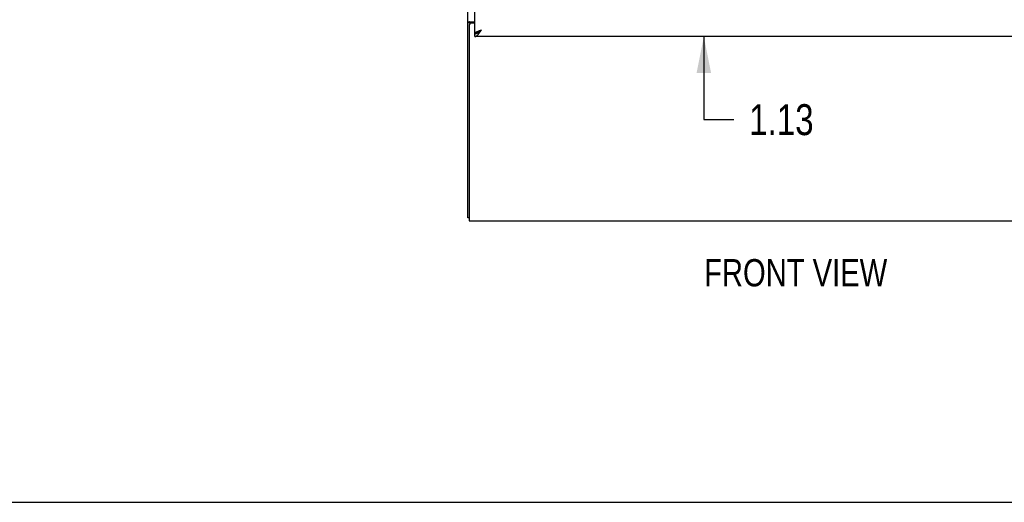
# Model space of a CAD drawing. Header units: inches. Extents: x 0 to 227, y 0 to 147.
# Tile 2 of 41: x 57 to 93, y 0 to 18. Entities that reach past the tile are written whole.
import ezdxf

# ---------------------------------------------------------------- set-up
doc = ezdxf.new("R2010")
doc.units = ezdxf.units.IN
doc.header["$LTSCALE"] = 12.466667
doc.header["$MEASUREMENT"] = 0
doc.layers.get('0').update_dxf_attribs({"linetype": 'CONTINUOUS'})
doc.layers.add('DIMENSIONS', color=7, linetype='CONTINUOUS')
doc.styles.get("Standard").update_dxf_attribs({"font": 'txt', "width": 0.8})
doc.dimstyles.new('DIMSTYLE_2', dxfattribs={"dimtxt": 1.133333, "dimasz": 1.333333, "dimexe": 0.09, "dimexo": 0.07, "dimgap": 0.0425, "dimtad": 0, "dimtih": 1, "dimtoh": 1, "dimzin": 4, "dimdsep": 46, "dimtxsty": 'Standard', "dimblk": '_FILLED', "dimblk1": '_FILLED', "dimblk2": '_FILLED', "dimcen": 0.09, "dimadec": 0, "dimazin": 0, "dimtfac": 1, "dimtofl": 0, "dimtmove": 0, "dimatfit": 3, "dimldrblk": '_FILLED', "dimfxl": 0, "dimtolj": 1, "dimtzin": 4, "dimarcsym": 0})

# ---------------------------------------------------------------- blocks, each defined once
blk = doc.blocks.new('_FILLED')
at = {"color": 0, "linetype": 'ByBlock'}
blk.add_solid([(0, 0), (-1, 0.2), (-1, -0.2)], dxfattribs=at)
blk = doc.blocks.new('*D16')
at = {"layer": 'DIMENSIONS', "color": 2, "linetype": 'Continuous'}
for p, q in [((81.755, 18.196), (81.755, 20.863)), ((81.755, 17.071), (81.755, 14.027)), ((81.755, 14.027), (82.855, 14.027))]:
    blk.add_line(p, q, dxfattribs=at)
at = {"layer": 'DIMENSIONS', "color": 2, "linetype": 'Continuous', "xscale": 1.3333333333, "yscale": 1.3333333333, "zscale": 1.3333333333}
for p, rotation in [((81.755, 18.196), 270), ((81.755, 17.071), 90)]:
    blk.add_blockref('_FILLED', p, dxfattribs=dict(at, rotation=rotation))
at = {"layer": 'DIMENSIONS', "color": 2, "linetype": 'Continuous', "insert": (83.421, 14.594), "char_height": 1.1333, "width": 3.62667, "attachment_point": 1, "line_spacing_factor": 0.9}
blk.add_mtext('1.13', dxfattribs=at)

msp = doc.modelspace()

# ---------------------------------------------------------------- linework, layer by layer
at = {"color": 3, "linetype": 'Continuous'}
for p, q in [((73.102, 10.425), (73.102, 100.217)), ((73.352, 17.175), (73.352, 97.467)), ((73.154, 17.502), (73.154, 10.321)), ((73.171, 17.614), (73.352, 17.614)), ((73.352, 17.562), (73.214, 17.562)), ((96.289, 17.071), (73.352, 17.071)), ((73.154, 10.321), (97.05, 10.321))]:
    msp.add_line(p, q, dxfattribs=at)
at = {"color": 7, "linetype": 'Continuous'}
for p, q in [((73.206, 17.573), (73.102, 17.573)), ((73.206, 17.561), (73.206, 17.573)), ((73.352, 17.071), (73.352, 17.175)), ((73.452, 17.204), (73.464, 17.21)), ((73.154, 10.425), (73.102, 10.425)), ((0, 0), (226.667, 0))]:
    msp.add_line(p, q, dxfattribs=at)
at = {"color": 3, "linetype": 'Continuous'}
for points in [[(73.137, 17.599), (73.133, 17.598), (73.129, 17.596), (73.126, 17.595), (73.122, 17.594), (73.119, 17.592), (73.116, 17.591), (73.114, 17.589), (73.111, 17.588), (73.109, 17.586), (73.107, 17.584), (73.105, 17.583), (73.104, 17.581), (73.103, 17.579), (73.102, 17.577), (73.102, 17.575), (73.102, 17.573)], [(73.171, 17.614), (73.169, 17.612), (73.167, 17.611), (73.164, 17.609), (73.161, 17.608), (73.157, 17.606), (73.153, 17.605), (73.149, 17.603), (73.145, 17.602), (73.137, 17.599)], [(73.352, 17.175), (73.352, 17.181), (73.354, 17.187), (73.356, 17.193), (73.36, 17.199), (73.365, 17.205), (73.37, 17.211), (73.377, 17.217), (73.385, 17.223), (73.393, 17.229), (73.403, 17.235), (73.413, 17.241), (73.424, 17.247), (73.436, 17.252), (73.448, 17.258)], [(73.352, 17.071), (73.363, 17.072), (73.374, 17.074), (73.385, 17.077), (73.396, 17.081), (73.408, 17.087), (73.419, 17.094), (73.43, 17.101), (73.441, 17.11), (73.452, 17.12), (73.464, 17.131), (73.475, 17.143), (73.486, 17.156), (73.497, 17.17)], [(73.448, 17.258), (73.461, 17.264), (73.475, 17.27), (73.489, 17.276), (73.504, 17.282), (73.519, 17.288), (73.534, 17.294), (73.55, 17.3), (73.566, 17.306), (73.582, 17.312), (73.598, 17.318)], [(73.497, 17.17), (73.508, 17.185), (73.52, 17.2), (73.531, 17.215), (73.542, 17.232), (73.553, 17.248), (73.564, 17.265), (73.576, 17.283), (73.587, 17.3), (73.598, 17.318)]]:
    msp.add_lwpolyline(points, dxfattribs=at)
at = {"color": 7, "linetype": 'Continuous'}
for points in [[(73.226, 17.591), (73.221, 17.588), (73.218, 17.587), (73.216, 17.585), (73.214, 17.584), (73.211, 17.582), (73.21, 17.581), (73.208, 17.579), (73.207, 17.578), (73.206, 17.576), (73.206, 17.575), (73.206, 17.573)], [(73.246, 17.614), (73.246, 17.612), (73.246, 17.61), (73.245, 17.608), (73.244, 17.606), (73.244, 17.604), (73.242, 17.602), (73.241, 17.6), (73.239, 17.599), (73.237, 17.597), (73.235, 17.596), (73.233, 17.594), (73.231, 17.593), (73.228, 17.592), (73.226, 17.591)], [(73.352, 17.175), (73.363, 17.176), (73.374, 17.177), (73.385, 17.179), (73.396, 17.181), (73.408, 17.184), (73.419, 17.188), (73.43, 17.193), (73.441, 17.198), (73.452, 17.204)], [(73.464, 17.21), (73.475, 17.217), (73.486, 17.224), (73.497, 17.232), (73.508, 17.241), (73.52, 17.249), (73.531, 17.259), (73.542, 17.268), (73.553, 17.278), (73.564, 17.287), (73.576, 17.297), (73.587, 17.308), (73.598, 17.318)], [(73.467, 17.212), (73.471, 17.218), (73.477, 17.225), (73.483, 17.232), (73.49, 17.239), (73.497, 17.247), (73.506, 17.254), (73.514, 17.261), (73.524, 17.268), (73.533, 17.275), (73.544, 17.282), (73.554, 17.289), (73.565, 17.296), (73.576, 17.304), (73.587, 17.311), (73.598, 17.318)]]:
    msp.add_lwpolyline(points, dxfattribs=at)
at = {"color": 3, "linetype": 'Continuous'}
msp.add_arc((73.214, 17.502), 0.06, 90, 180, dxfattribs=at)

# ---------------------------------------------------------------- texts
at = {"layer": 'DIMENSIONS', "color": 2, "linetype": 'Continuous', "insert": (85.123, 8.916), "char_height": 1, "width": 8, "attachment_point": 2, "line_spacing_factor": 0.9}
msp.add_mtext('FRONT VIEW', dxfattribs=at)

# ---------------------------------------------------------------- dimensions: what is measured, and where the dimension line sits
at = {"layer": 'DIMENSIONS', "color": 2, "linetype": 'Continuous'}
dim = msp.add_linear_dim(base=(81.754694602, 18.196278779), p1=(96.269100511, 17.071278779), p2=(75.101600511, 18.196278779), angle=90, dimstyle='DIMSTYLE_2', dxfattribs=at)
dim.commit()
dim.dimension.update_dxf_attribs({"geometry": '*D16', "text_midpoint": (85.234694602, 14.027013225), "dimtype": 160})

doc.saveas('drawing.dxf')
